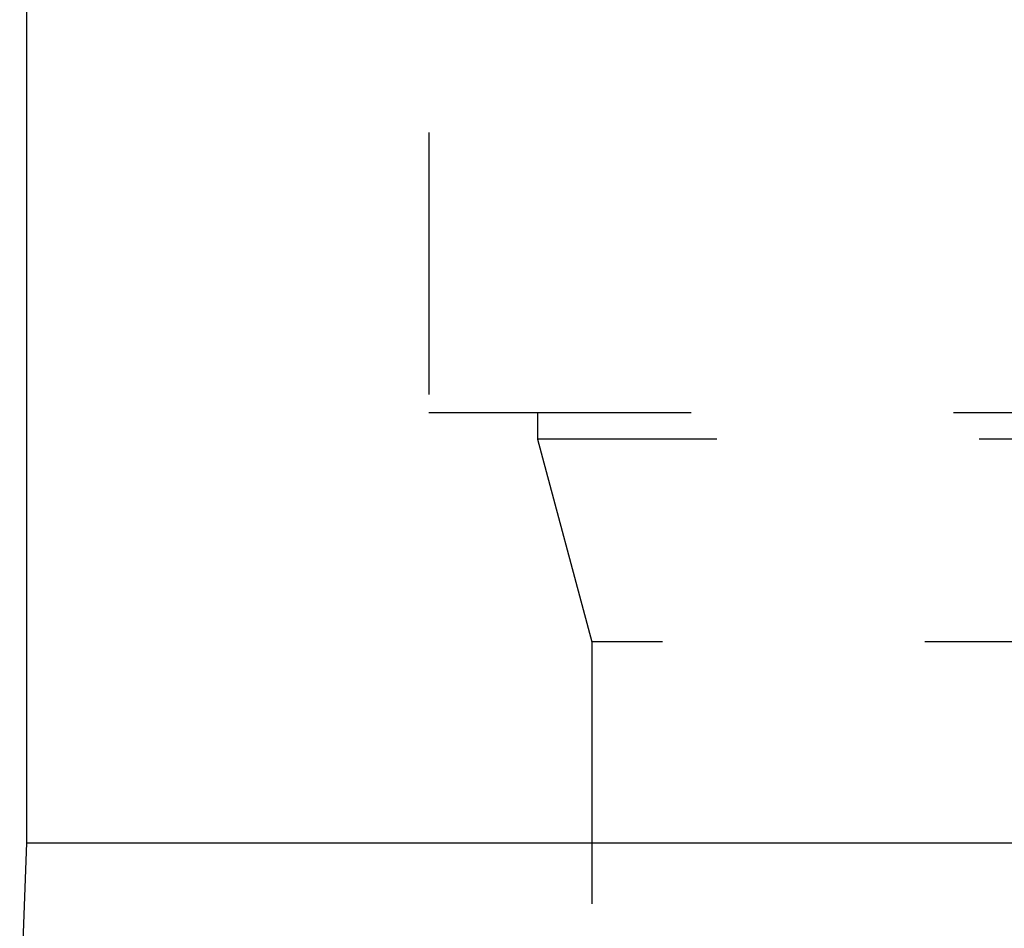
# Model space of a CAD drawing. Header units: millimetres. Extents: x 411 to 589, y 424 to 576.
# Tile 5 of 23: x 459 to 483, y 525 to 548. Entities that reach past the tile are written whole.
import ezdxf

# ---------------------------------------------------------------- set-up
doc = ezdxf.new("R2010")
doc.units = ezdxf.units.MM
doc.header["$LTSCALE"] = 65.185185
doc.linetypes.add('HIDDEN', pattern=[0.2, 0.1, -0.1])
doc.layers.add('FLAECHEN', color=7, linetype='CONTINUOUS')
doc.layers.add('KONST.EL_MIT_GEO', color=7, linetype='CONTINUOUS')

msp = doc.modelspace()

# ---------------------------------------------------------------- linework, layer by layer
at = {"layer": 'FLAECHEN', "color": 8, "linetype": 'HIDDEN'}
for p, q in [((469, 558.175), (469, 538.175)), ((471.7, 538.175), (471.7, 537.513)), ((471.7, 537.513), (473.05, 532.475)), ((528.3, 537.513), (471.7, 537.513)), ((473.05, 532.475), (473.05, 523.475)), ((526.95, 532.475), (473.05, 532.475))]:
    msp.add_line(p, q, dxfattribs=at)
at = {"layer": 'FLAECHEN', "color": 7, "linetype": 'Continuous'}
for p, q in [((459, 557.475), (459, 527.475)), ((459, 527.475), (458.832, 522.677)), ((459, 527.475), (541, 527.475))]:
    msp.add_line(p, q, dxfattribs=at)
at = {"layer": 'KONST.EL_MIT_GEO', "color": 8, "linetype": 'HIDDEN'}
msp.add_line((469, 538.175), (531, 538.175), dxfattribs=at)

doc.saveas('drawing.dxf')
